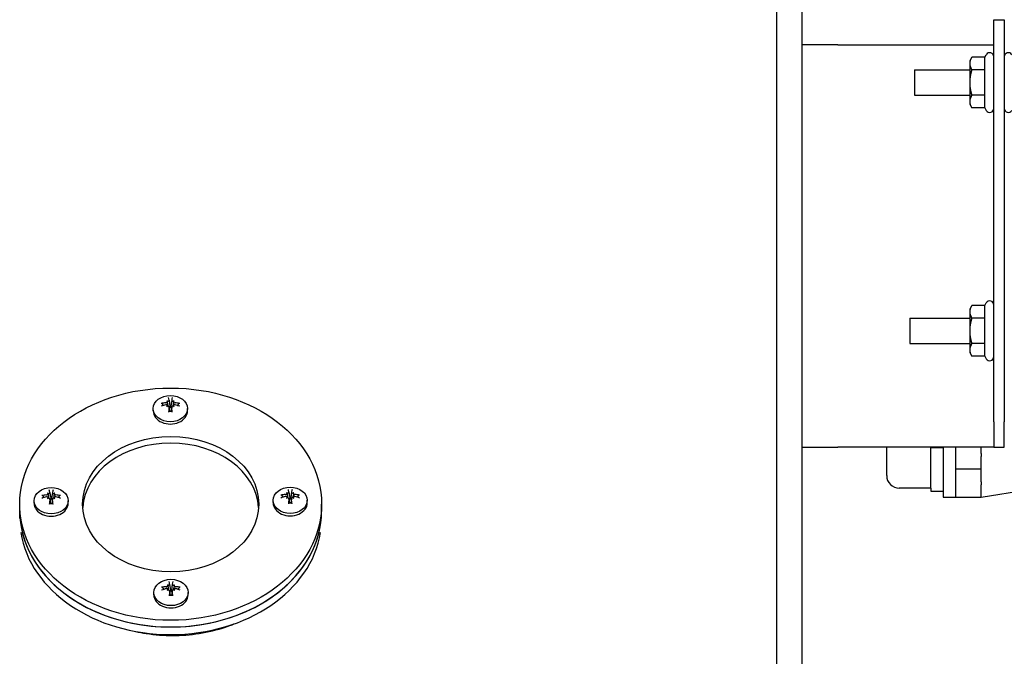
# Model space of a CAD drawing. Header units: inches. Extents: x 24 to 1128, y -94 to 748.
# Tile 38 of 256: x 306 to 316, y 204 to 210. Entities that reach past the tile are written whole.
import ezdxf

# ---------------------------------------------------------------- set-up
doc = ezdxf.new("R2010")
doc.units = ezdxf.units.IN
doc.header["$LTSCALE"] = 32
doc.header["$MEASUREMENT"] = 0
doc.layers.add('Visible (ANSI)', color=7, linetype='Continuous', lineweight=30)

msp = doc.modelspace()

# ---------------------------------------------------------------- linework, layer by layer
at = {"layer": 'Visible (ANSI)'}
for p, q in [((313.67063, 212.79747), (313.67063, 196.3471)), ((313.67063, 212.79747), (313.67063, 196.3471)), ((313.92063, 212.79747), (313.92063, 196.34716)), ((315.82872, 206.04747), (315.82872, 210.04747)), ((315.82872, 210.04747), (315.93332, 210.04747)), ((315.93332, 210.04747), (315.93332, 206.04747)), ((314.27923, 209.79747), (313.92063, 209.79747)), ((314.27923, 209.79747), (315.82872, 209.79747)), ((315.59272, 209.64147), (315.61228, 209.67535)), ((315.59272, 209.61213), (315.59272, 209.64147)), ((315.74015, 209.67535), (315.61228, 209.67535)), ((315.74015, 209.67535), (315.75407, 209.69947)), ((315.74015, 209.54891), (315.74015, 209.67535)), ((315.04021, 209.54747), (315.59272, 209.54747)), ((315.04021, 209.54747), (315.04021, 209.29747)), ((315.59272, 209.42247), (315.59272, 209.61213)), ((315.74015, 209.54891), (315.61228, 209.54891)), ((315.74015, 209.29603), (315.74015, 209.54891)), ((315.59272, 209.23282), (315.59272, 209.42247)), ((315.04021, 209.29747), (315.59272, 209.29747)), ((315.74015, 209.29603), (315.61228, 209.29603)), ((315.74015, 209.1696), (315.74015, 209.29603)), ((315.59272, 209.20347), (315.59272, 209.23282)), ((315.59272, 209.20347), (315.61228, 209.1696)), ((315.74015, 209.1696), (315.61228, 209.1696)), ((315.74015, 209.1696), (315.75407, 209.14547)), ((315.59272, 207.17272), (315.61228, 207.2066)), ((315.74015, 207.2066), (315.61228, 207.2066)), ((315.74015, 207.2066), (315.75407, 207.23072)), ((315.74015, 207.08016), (315.74015, 207.2066)), ((315.59272, 207.14338), (315.59272, 207.17272)), ((315.59272, 206.95372), (315.59272, 207.14338)), ((314.99371, 207.07872), (315.59272, 207.07872)), ((314.99371, 207.07872), (314.99371, 206.82872)), ((315.74015, 207.08016), (315.61228, 207.08016)), ((315.74015, 206.82728), (315.74015, 207.08016)), ((315.59272, 206.76406), (315.59272, 206.95372)), ((314.99371, 206.82872), (315.59272, 206.82872)), ((315.74015, 206.82728), (315.61228, 206.82728)), ((315.74015, 206.70084), (315.74015, 206.82728)), ((315.59272, 206.73472), (315.59272, 206.76406)), ((315.59272, 206.73472), (315.61228, 206.70084)), ((315.74015, 206.70084), (315.61228, 206.70084)), ((315.74015, 206.70084), (315.75407, 206.67672)), ((307.61175, 206.25585), (307.61617, 206.2519)), ((307.61733, 206.21013), (307.61825, 206.20349)), ((307.61736, 206.25014), (307.6207, 206.22592)), ((307.6358, 206.26347), (307.64397, 206.20424)), ((307.66137, 206.26347), (307.6532, 206.20424)), ((307.6798, 206.25014), (307.67647, 206.22592)), ((307.67983, 206.21013), (307.67892, 206.20349)), ((307.68542, 206.25585), (307.681, 206.2519)), ((307.47858, 206.15743), (307.47858, 206.18055)), ((307.63575, 206.19539), (307.64184, 206.15122)), ((307.66142, 206.19539), (307.65533, 206.15122)), ((307.81858, 206.15743), (307.81858, 206.18055)), ((315.82872, 206.04747), (315.82872, 205.79747)), ((315.93332, 205.79747), (315.93332, 206.04747)), ((313.92063, 205.79747), (314.27923, 205.79747)), ((315.82872, 205.79747), (314.27923, 205.79747)), ((314.76463, 205.51497), (314.76463, 205.79747)), ((315.20213, 205.38997), (315.20213, 205.79747)), ((315.20213, 205.79397), (315.32713, 205.79397)), ((315.32713, 205.79747), (315.32713, 205.30097)), ((315.45213, 205.57747), (315.45213, 205.79747)), ((315.70213, 205.73276), (315.70213, 205.79747)), ((315.70213, 205.73276), (315.70213, 205.70369)), ((315.82872, 205.79747), (315.93332, 205.79747)), ((315.70213, 205.57747), (315.70213, 205.70369)), ((315.45213, 205.29597), (315.45213, 205.57747)), ((315.70213, 205.57747), (315.45213, 205.57747)), ((315.70213, 205.45126), (315.70213, 205.57747)), ((315.70213, 205.45126), (315.70213, 205.42219)), ((306.4269, 205.33969), (306.43132, 205.33573)), ((306.43251, 205.33397), (306.43585, 205.30975)), ((306.45095, 205.3473), (306.45912, 205.28807)), ((306.47652, 205.3473), (306.46835, 205.28807)), ((306.49496, 205.33397), (306.49162, 205.30975)), ((306.50057, 205.33969), (306.49615, 205.33573)), ((308.8019, 205.34376), (308.80631, 205.33981)), ((308.80751, 205.33805), (308.81085, 205.31383)), ((308.82595, 205.35138), (308.83411, 205.29215)), ((308.85151, 205.35138), (308.84335, 205.29215)), ((308.86995, 205.33805), (308.86661, 205.31383)), ((308.87556, 205.34376), (308.87115, 205.33981)), ((315.20213, 205.38997), (314.88963, 205.38997)), ((315.20213, 205.38997), (315.20213, 205.36097)), ((315.20213, 205.36097), (315.32713, 205.36097)), ((315.70213, 205.29597), (315.70213, 205.42219)), ((316.26463, 205.38797), (315.70213, 205.29547)), ((306.15123, 205.16377), (306.15123, 205.23054)), ((306.29373, 205.24126), (306.29373, 205.26438)), ((306.43248, 205.29396), (306.4334, 205.28732)), ((306.4509, 205.27923), (306.45699, 205.23505)), ((306.47657, 205.27923), (306.47048, 205.23505)), ((306.49498, 205.29396), (306.49407, 205.28732)), ((306.63373, 205.24126), (306.63373, 205.26438)), ((308.66873, 205.24534), (308.66873, 205.26846)), ((308.80748, 205.29804), (308.80839, 205.2914)), ((308.8259, 205.2833), (308.83199, 205.23913)), ((308.85156, 205.2833), (308.84547, 205.23913)), ((308.86998, 205.29804), (308.86906, 205.2914)), ((309.00873, 205.24534), (309.00873, 205.26846)), ((309.15123, 205.16377), (309.15123, 205.23054)), ((315.32713, 205.30097), (315.45213, 205.30097)), ((315.70213, 205.29597), (315.45213, 205.29597)), ((315.70213, 205.29597), (315.70213, 205.29547)), ((306.15123, 205.08807), (306.15123, 205.16377)), ((309.15123, 205.08807), (309.15123, 205.16377)), ((307.48388, 204.32917), (307.48388, 204.35229)), ((307.61705, 204.4276), (307.62146, 204.42364)), ((307.62263, 204.38187), (307.62355, 204.37523)), ((307.62266, 204.42188), (307.626, 204.39766)), ((307.64105, 204.36714), (307.64714, 204.32296)), ((307.6411, 204.43521), (307.64926, 204.37598)), ((307.66666, 204.43521), (307.6585, 204.37598)), ((307.66671, 204.36714), (307.66062, 204.32296)), ((307.6851, 204.42188), (307.68176, 204.39766)), ((307.68513, 204.38187), (307.68421, 204.37523)), ((307.69071, 204.4276), (307.6863, 204.42364)), ((307.82388, 204.32917), (307.82388, 204.35229))]:
    msp.add_line(p, q, dxfattribs=at)
for centre, radius, start, end in [((315.78872, 209.67947), 0.04, 0, 150), ((315.97332, 209.67947), 0.04, 30, 180), ((315.78872, 209.16547), 0.04, 210, 0), ((315.97332, 209.16547), 0.04, 180, 330), ((315.78872, 207.21072), 0.04, 0, 150), ((315.78872, 206.69672), 0.04, 210, 0), ((314.88963, 205.51497), 0.125, 180, 270), ((307.67053, 205.06288), 1.1875, 299.626815, 299.647442)]:
    msp.add_arc(centre, radius, start, end, dxfattribs=at)
for centre, major_axis in [((307.65123, 205.23054), (1.5, 0)), ((307.64858, 206.18055), (0.17, 0)), ((307.65123, 205.23054), (0.875, 0)), ((306.46373, 205.26438), (-0.17, 0)), ((308.83873, 205.26846), (0.17, 0)), ((307.65388, 204.35229), (-0.17, 0))]:
    msp.add_ellipse(centre, major_axis=major_axis, ratio=0.7697945, dxfattribs=at)
for centre, major_axis, ratio, start_param, end_param in [((307.64666, 206.08127), (0.21589, -0.04544), 0.6959061, 1.9217465, 2.1469588), ((307.64666, 206.101), (-0.21706, -0.03944), 0.5617221, 4.8161654, 5.0413777), ((307.71704, 206.1683), (0.14657, -0.12883), 0.0269446, 3.9349378, 3.9873437), ((307.59041, 206.07082), (-0.06228, 0.18493), 0.8061243, 5.7025611, 5.754967), ((307.71704, 206.07874), (-0.03281, -0.19236), 0.7428499, 4.1159979, 4.1684038), ((307.6213, 206.27277), (0.00639, 0.02066), 0.4785366, 3.264077, 3.6142809), ((307.6055, 206.26061), (-0.01179, 0.00994), 0.0314551, 3.2576162, 3.6078201), ((307.6055, 206.2186), (-0.00756, 0.01991), 0.4543348, 3.5901822, 3.9267815), ((307.6614, 206.09262), (-0.03741, 0.21742), 0.0273244, 5.6144, 5.8396123), ((307.63576, 206.09262), (-0.03741, -0.21742), 0.0273244, 3.5851657, 3.810378), ((307.70676, 206.07082), (-0.06228, -0.18493), 0.8061243, 3.669811, 3.7222169), ((307.67587, 206.27277), (0.00639, -0.02066), 0.4785366, 5.810497, 6.1607009), ((307.58013, 206.1683), (0.14657, 0.12883), 0.0269446, 5.4374342, 5.4898402), ((307.69167, 206.26061), (0.01179, 0.00994), 0.0314551, 2.6753652, 3.0255691), ((307.58013, 206.07874), (-0.03281, 0.19236), 0.7428499, 5.2563741, 5.3087801), ((307.69167, 206.2186), (-0.00756, -0.01991), 0.4543348, 5.4979965, 5.8345958), ((307.65051, 206.08127), (0.21589, 0.04544), 0.6959061, 0.9946339, 1.2198462), ((307.65051, 206.101), (-0.21706, 0.03944), 0.5617221, 4.3834002, 4.6086125), ((307.64858, 206.15743), (-0.17, 0), 0.7697945, 0, 3.1415927), ((307.59041, 206.17622), (0.16152, 0.10951), 0.0363298, 1.361279, 1.4136849), ((307.6614, 206.08965), (0.01302, 0.22023), 0.1615085, 1.095388, 1.3206004), ((307.64858, 206.16834), (-0.04718, 0), 0.7697945, 4.6136434, 4.8111346), ((307.63576, 206.08965), (0.01302, -0.22023), 0.1615085, 1.8209923, 2.0462046), ((307.70676, 206.17622), (0.16152, -0.10951), 0.0363298, 1.7279077, 1.7803137), ((307.65123, 205.16377), (-0.875, 0), 0.7697945, 3.1911737, 6.2336042), ((306.53219, 205.25213), (0.14657, -0.12883), 0.0269446, 3.9349378, 3.9873437), ((306.40556, 205.15465), (-0.06228, 0.18493), 0.8061243, 5.7025611, 5.754967), ((306.43645, 205.3566), (0.00639, 0.02066), 0.4785366, 3.264077, 3.6142809), ((306.42065, 205.34444), (-0.01179, 0.00994), 0.0314551, 3.2576162, 3.6078201), ((306.47656, 205.17645), (-0.03741, 0.21742), 0.0273244, 5.6144, 5.8396123), ((306.45091, 205.17645), (-0.03741, -0.21742), 0.0273244, 3.5851657, 3.810378), ((306.52191, 205.15465), (-0.06228, -0.18493), 0.8061243, 3.669811, 3.7222169), ((306.49102, 205.3566), (0.00639, -0.02066), 0.4785366, 5.810497, 6.1607009), ((306.39528, 205.25213), (0.14657, 0.12883), 0.0269446, 5.4374342, 5.4898402), ((306.50682, 205.34444), (0.01179, 0.00994), 0.0314551, 2.6753652, 3.0255691), ((308.90719, 205.25621), (0.14657, -0.12883), 0.0269446, 3.9349378, 3.9873437), ((308.78055, 205.15873), (-0.06228, 0.18493), 0.8061243, 5.7025611, 5.754967), ((308.81144, 205.36068), (0.00639, 0.02066), 0.4785366, 3.264077, 3.6142809), ((308.79564, 205.34852), (-0.01179, 0.00994), 0.0314551, 3.2576162, 3.6078201), ((308.85155, 205.18053), (-0.03741, 0.21742), 0.0273244, 5.6144, 5.8396123), ((308.82591, 205.18053), (-0.03741, -0.21742), 0.0273244, 3.5851657, 3.810378), ((308.8969, 205.15873), (-0.06228, -0.18493), 0.8061243, 3.669811, 3.7222169), ((308.86601, 205.36068), (0.00639, -0.02066), 0.4785366, 5.810497, 6.1607009), ((308.77027, 205.25621), (0.14657, 0.12883), 0.0269446, 5.4374342, 5.4898402), ((308.88182, 205.34852), (0.01179, 0.00994), 0.0314551, 2.6753652, 3.0255691), ((306.46373, 205.24126), (-0.17, 0), 0.7697945, 0, 3.1415927), ((306.46181, 205.1651), (0.21589, -0.04544), 0.6959061, 1.9217465, 2.1469588), ((306.46181, 205.18484), (-0.21706, -0.03944), 0.5617221, 4.8161654, 5.0413777), ((306.53219, 205.16257), (-0.03281, -0.19236), 0.7428499, 4.1159979, 4.1684038), ((306.40556, 205.26005), (0.16152, 0.10951), 0.0363298, 1.361279, 1.4136849), ((306.42065, 205.30243), (-0.00756, 0.01991), 0.4543348, 3.5901822, 3.9267815), ((306.47656, 205.17349), (0.01302, 0.22023), 0.1615085, 1.095388, 1.3206004), ((306.46373, 205.25217), (-0.04718, 0), 0.7697945, 4.6136434, 4.8111346), ((306.45091, 205.17349), (0.01302, -0.22023), 0.1615085, 1.8209923, 2.0462046), ((306.52191, 205.26005), (0.16152, -0.10951), 0.0363298, 1.7279077, 1.7803137), ((306.39528, 205.16257), (-0.03281, 0.19236), 0.7428499, 5.2563741, 5.3087801), ((306.50682, 205.30243), (-0.00756, -0.01991), 0.4543348, 5.4979965, 5.8345958), ((306.46566, 205.1651), (0.21589, 0.04544), 0.6959061, 0.9946339, 1.2198462), ((306.46566, 205.18484), (-0.21706, 0.03944), 0.5617221, 4.3834002, 4.6086125), ((308.83873, 205.24534), (-0.17, 0), 0.7697945, 0, 3.1415927), ((308.8368, 205.16918), (0.21589, -0.04544), 0.6959061, 1.9217465, 2.1469588), ((308.8368, 205.18891), (-0.21706, -0.03944), 0.5617221, 4.8161654, 5.0413777), ((308.90719, 205.16665), (-0.03281, -0.19236), 0.7428499, 4.1159979, 4.1684038), ((308.78055, 205.26413), (0.16152, 0.10951), 0.0363298, 1.361279, 1.4136849), ((308.79564, 205.30651), (-0.00756, 0.01991), 0.4543348, 3.5901822, 3.9267815), ((308.85155, 205.17756), (0.01302, 0.22023), 0.1615085, 1.095388, 1.3206004), ((308.83873, 205.25625), (-0.04718, 0), 0.7697945, 4.6136434, 4.8111346), ((308.82591, 205.17756), (0.01302, -0.22023), 0.1615085, 1.8209923, 2.0462046), ((308.8969, 205.26413), (0.16152, -0.10951), 0.0363298, 1.7279077, 1.7803137), ((308.77027, 205.16665), (-0.03281, 0.19236), 0.7428499, 5.2563741, 5.3087801), ((308.88182, 205.30651), (-0.00756, -0.01991), 0.4543348, 5.4979965, 5.8345958), ((308.84065, 205.16918), (0.21589, 0.04544), 0.6959061, 0.9946339, 1.2198462), ((308.84065, 205.18891), (-0.21706, 0.03944), 0.5617221, 4.3834002, 4.6086125), ((307.65123, 205.16377), (-1.5, 0), 0.7697945, 0, 3.1415927), ((307.65123, 205.16377), (1.5, 0), 0.7697945, 3.1415927, 6.2831853), ((307.65123, 205.08782), (1.5, 0), 0.7697945, 3.2628703, 6.1619076), ((307.6667, 204.26436), (-0.03741, 0.21742), 0.0273244, 5.6144, 5.8396123), ((307.64106, 204.26436), (-0.03741, -0.21742), 0.0273244, 3.5851657, 3.810378), ((307.65195, 204.25301), (0.21589, -0.04544), 0.6959061, 1.9217465, 2.1469588), ((307.65195, 204.27275), (-0.21706, -0.03944), 0.5617221, 4.8161654, 5.0413777), ((307.72234, 204.34004), (0.14657, -0.12883), 0.0269446, 3.9349378, 3.9873437), ((307.59571, 204.24256), (-0.06228, 0.18493), 0.8061243, 5.7025611, 5.754967), ((307.72234, 204.25048), (-0.03281, -0.19236), 0.7428499, 4.1159979, 4.1684038), ((307.59571, 204.34796), (0.16152, 0.10951), 0.0363298, 1.361279, 1.4136849), ((307.62659, 204.44451), (0.00639, 0.02066), 0.4785366, 3.264077, 3.6142809), ((307.61079, 204.43235), (-0.01179, 0.00994), 0.0314551, 3.2576162, 3.6078201), ((307.61079, 204.39034), (-0.00756, 0.01991), 0.4543348, 3.5901822, 3.9267815), ((307.6667, 204.2614), (0.01302, 0.22023), 0.1615085, 1.095388, 1.3206004), ((307.65388, 204.34008), (-0.04718, 0), 0.7697945, 4.6136434, 4.8111346), ((307.64106, 204.2614), (0.01302, -0.22023), 0.1615085, 1.8209923, 2.0462046), ((307.71205, 204.24256), (-0.06228, -0.18493), 0.8061243, 3.669811, 3.7222169), ((307.68117, 204.44451), (0.00639, -0.02066), 0.4785366, 5.810497, 6.1607009), ((307.71205, 204.34796), (0.16152, -0.10951), 0.0363298, 1.7279077, 1.7803137), ((307.58542, 204.34004), (0.14657, 0.12883), 0.0269446, 5.4374342, 5.4898402), ((307.69697, 204.43235), (0.01179, 0.00994), 0.0314551, 2.6753652, 3.0255691), ((307.58542, 204.25048), (-0.03281, 0.19236), 0.7428499, 5.2563741, 5.3087801), ((307.69697, 204.39034), (-0.00756, -0.01991), 0.4543348, 5.4979965, 5.8345958), ((307.65581, 204.25301), (0.21589, 0.04544), 0.6959061, 0.9946339, 1.2198462), ((307.65581, 204.27275), (-0.21706, 0.03944), 0.5617221, 4.3834002, 4.6086125), ((307.65388, 204.32917), (-0.17, 0), 0.7697945, 0, 3.1415927), ((307.65123, 204.96782), (1.36, 0), 0.7697945, 5.1467935, 5.1923399)]:
    msp.add_ellipse(centre, major_axis=major_axis, ratio=ratio, start_param=start_param, end_param=end_param, dxfattribs=at)
for points, weights in [([(315.59272, 209.61213), (315.59272, 209.64147), (315.61228, 209.67535)], [1, 1.0379548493, 1]), ([(315.61228, 209.54891), (315.59272, 209.58279), (315.59272, 209.61213)], [1, 1.0379548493, 1]), ([(315.59272, 209.42247), (315.59272, 209.48116), (315.61228, 209.54891)], [1, 1.0379548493, 1]), ([(315.61228, 209.29603), (315.59272, 209.36379), (315.59272, 209.42247)], [1, 1.0379548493, 1]), ([(315.59272, 209.23282), (315.59272, 209.26216), (315.61228, 209.29603)], [1, 1.0379548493, 1]), ([(315.61228, 209.1696), (315.59272, 209.20347), (315.59272, 209.23282)], [1, 1.0379548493, 1]), ([(315.59272, 207.14338), (315.59272, 207.17272), (315.61228, 207.2066)], [1, 1.0379548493, 1]), ([(315.61228, 207.08016), (315.59272, 207.11404), (315.59272, 207.14338)], [1, 1.0379548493, 1]), ([(315.59272, 206.95372), (315.59272, 207.0124), (315.61228, 207.08016)], [1, 1.0379548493, 1]), ([(315.61228, 206.82728), (315.59272, 206.89504), (315.59272, 206.95372)], [1, 1.0379548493, 1]), ([(315.59272, 206.76406), (315.59272, 206.7934), (315.61228, 206.82728)], [1, 1.0379548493, 1]), ([(315.61228, 206.70084), (315.59272, 206.73472), (315.59272, 206.76406)], [1, 1.0379548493, 1]), ([(307.56624, 206.22812), (307.57193, 206.21903), (307.57688, 206.21114)], [1.00573011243, 1.01502170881, 1.01939982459]), ([(307.72028, 206.21114), (307.72523, 206.21903), (307.73092, 206.22812)], [1.01939982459, 1.01502170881, 1.00573011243]), ([(306.3814, 205.31196), (306.38708, 205.30287), (306.39203, 205.29497)], [1.00573011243, 1.01502170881, 1.01939982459]), ([(306.53543, 205.29497), (306.54039, 205.30287), (306.54607, 205.31196)], [1.01939982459, 1.01502170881, 1.00573011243]), ([(308.75639, 205.31603), (308.76208, 205.30694), (308.76703, 205.29905)], [1.00573011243, 1.01502170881, 1.01939982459]), ([(308.91043, 205.29905), (308.91538, 205.30694), (308.92107, 205.31603)], [1.01939982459, 1.01502170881, 1.00573011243]), ([(307.57154, 204.39987), (307.57723, 204.39078), (307.58218, 204.38288)], [1.00573011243, 1.01502170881, 1.01939982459]), ([(307.72558, 204.38288), (307.73053, 204.39078), (307.73622, 204.39987)], [1.01939982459, 1.01502170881, 1.00573011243])]:
    msp.add_rational_spline(points, weights, degree=2, dxfattribs=at)
for points, knots in [([(307.56624, 206.22812), (307.56586, 206.22871), (307.56532, 206.22933), (307.56406, 206.23039), (307.56307, 206.23098), (307.56123, 206.23174), (307.56006, 206.23205), (307.55806, 206.23228), (307.55687, 206.23225), (307.55582, 206.23206), (307.55569, 206.23203), (307.55556, 206.23201)], [0.070980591, 0.070980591, 0.070980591, 0.070980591, 0.077295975, 0.077295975, 0.085001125, 0.085001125, 0.092713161, 0.092713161, 0.100429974, 0.100429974, 0.101478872, 0.101478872, 0.101478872, 0.101478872]), ([(307.60213, 206.23797), (307.60379, 206.23804), (307.6056, 206.23834), (307.60906, 206.23943), (307.61071, 206.24021), (307.61338, 206.24196), (307.61459, 206.24304), (307.6164, 206.24537), (307.617, 206.24662), (307.61747, 206.24877), (307.61748, 206.2498), (307.61724, 206.25078)], [-0.210261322, -0.210261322, -0.210261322, -0.210261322, -0.197255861, -0.197255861, -0.1842504, -0.1842504, -0.171609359, -0.171609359, -0.158968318, -0.158968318, -0.14828138, -0.14828138, -0.14828138, -0.14828138]), ([(307.61724, 206.20694), (307.61737, 206.20765), (307.61743, 206.20834), (307.6174, 206.2104), (307.61705, 206.21185), (307.61569, 206.21442), (307.61467, 206.21554), (307.61233, 206.21724), (307.61084, 206.21792), (307.6076, 206.21867), (307.60584, 206.21874), (307.60352, 206.21848), (307.60283, 206.21836), (307.60213, 206.21819)], [-0.190146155, -0.190146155, -0.190146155, -0.190146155, -0.184090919, -0.184090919, -0.171456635, -0.171456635, -0.158822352, -0.158822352, -0.146041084, -0.146041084, -0.133259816, -0.133259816, -0.128014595, -0.128014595, -0.128014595, -0.128014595]), ([(307.62011, 206.25299), (307.62092, 206.25297), (307.62173, 206.25299), (307.62417, 206.2532), (307.62593, 206.25356), (307.62918, 206.25468), (307.63066, 206.25544), (307.63303, 206.25712), (307.63406, 206.25815), (307.63545, 206.26033), (307.63581, 206.26148), (307.63586, 206.26296), (307.63583, 206.2634), (307.63574, 206.26383)], [-0.190146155, -0.190146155, -0.190146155, -0.190146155, -0.184090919, -0.184090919, -0.171456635, -0.171456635, -0.158822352, -0.158822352, -0.146041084, -0.146041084, -0.133259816, -0.133259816, -0.128014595, -0.128014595, -0.128014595, -0.128014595]), ([(307.6207, 206.22592), (307.62071, 206.22585), (307.62072, 206.22578), (307.62167, 206.21885), (307.62253, 206.212), (307.62335, 206.20511)], [-1.266749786, -1.266749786, -1.266749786, -1.266749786, -1.266031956, -1.266031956, -1.193071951, -1.193071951, -1.193071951, -1.193071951]), ([(307.66143, 206.26383), (307.66121, 206.2628), (307.66131, 206.26163), (307.66222, 206.25935), (307.66303, 206.25824), (307.66506, 206.25638), (307.66638, 206.2555), (307.66941, 206.25411), (307.6711, 206.2536), (307.67412, 206.25307), (307.6756, 206.25295), (307.67706, 206.25299)], [0, 0, 0, 0, 0.013005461, 0.013005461, 0.026010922, 0.026010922, 0.038651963, 0.038651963, 0.051293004, 0.051293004, 0.061979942, 0.061979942, 0.061979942, 0.061979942]), ([(307.67647, 206.22592), (307.67646, 206.22585), (307.67645, 206.22578), (307.67549, 206.21885), (307.67464, 206.212), (307.67382, 206.20511)], [-1.266749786, -1.266749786, -1.266749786, -1.266749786, -1.266031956, -1.266031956, -1.193071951, -1.193071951, -1.193071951, -1.193071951]), ([(307.69503, 206.21819), (307.69338, 206.21859), (307.69156, 206.21875), (307.6881, 206.21844), (307.68646, 206.21796), (307.68379, 206.2166), (307.68257, 206.21563), (307.68076, 206.21331), (307.68017, 206.21195), (307.67969, 206.20946), (307.67969, 206.2082), (307.67993, 206.20694)], [-0.210261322, -0.210261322, -0.210261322, -0.210261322, -0.197255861, -0.197255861, -0.1842504, -0.1842504, -0.171609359, -0.171609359, -0.158968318, -0.158968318, -0.14828138, -0.14828138, -0.14828138, -0.14828138]), ([(307.67993, 206.25078), (307.6798, 206.25023), (307.67973, 206.24968), (307.67977, 206.24799), (307.68012, 206.24672), (307.68148, 206.24429), (307.68249, 206.24313), (307.68484, 206.24119), (307.68632, 206.24028), (307.68957, 206.23889), (307.69133, 206.23841), (307.69365, 206.23806), (307.69434, 206.238), (307.69503, 206.23797)], [-0.19014563, -0.19014563, -0.19014563, -0.19014563, -0.184090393, -0.184090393, -0.17145611, -0.17145611, -0.158821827, -0.158821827, -0.146040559, -0.146040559, -0.133259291, -0.133259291, -0.12801407, -0.12801407, -0.12801407, -0.12801407]), ([(307.74161, 206.23201), (307.74148, 206.23203), (307.74135, 206.23206), (307.74029, 206.23225), (307.73911, 206.23228), (307.73711, 206.23205), (307.73593, 206.23174), (307.7341, 206.23098), (307.73311, 206.23039), (307.73184, 206.22933), (307.7313, 206.22871), (307.73092, 206.22812)], [0.022192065, 0.022192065, 0.022192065, 0.022192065, 0.023240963, 0.023240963, 0.030957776, 0.030957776, 0.038669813, 0.038669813, 0.046374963, 0.046374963, 0.052690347, 0.052690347, 0.052690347, 0.052690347]), ([(307.63574, 206.19232), (307.63595, 206.19383), (307.63586, 206.19546), (307.63495, 206.19851), (307.63413, 206.19993), (307.63211, 206.20218), (307.63078, 206.20317), (307.62776, 206.20457), (307.62606, 206.20497), (307.62305, 206.20517), (307.62156, 206.20506), (307.62011, 206.20473)], [-0.210260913, -0.210260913, -0.210260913, -0.210260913, -0.197255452, -0.197255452, -0.184249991, -0.184249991, -0.17160895, -0.17160895, -0.158967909, -0.158967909, -0.148280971, -0.148280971, -0.148280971, -0.148280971]), ([(307.63183, 206.15229), (307.63178, 206.1523), (307.63173, 206.15229), (307.63152, 206.15219), (307.63131, 206.15186), (307.63097, 206.15094), (307.63077, 206.15019), (307.63047, 206.14865), (307.63031, 206.14759), (307.63019, 206.14649), (307.63018, 206.14636), (307.63017, 206.14622)], [0.075223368, 0.075223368, 0.075223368, 0.075223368, 0.077295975, 0.077295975, 0.085001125, 0.085001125, 0.092713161, 0.092713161, 0.100429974, 0.100429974, 0.101478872, 0.101478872, 0.101478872, 0.101478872]), ([(307.66534, 206.15229), (307.66314, 206.15195), (307.66092, 206.15168), (307.65645, 206.15127), (307.65421, 206.15113), (307.64971, 206.15099), (307.64746, 206.15099), (307.64296, 206.15113), (307.64072, 206.15127), (307.63625, 206.15168), (307.63403, 206.15195), (307.63183, 206.15229)], [1.37223807, 1.37223807, 1.37223807, 1.37223807, 1.45166137, 1.45166137, 1.53108468, 1.53108468, 1.61050798, 1.61050798, 1.68993128, 1.68993128, 1.76935458, 1.76935458, 1.76935458, 1.76935458]), ([(307.63735, 206.18379), (307.63772, 206.18411), (307.63808, 206.18445), (307.63977, 206.18621), (307.64088, 206.18789), (307.64267, 206.19148), (307.64342, 206.19374), (307.64423, 206.19838), (307.6443, 206.20076), (307.64411, 206.20294), (307.64407, 206.20337), (307.64402, 206.20381), (307.64396, 206.20424)], [-0.052035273, -0.052035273, -0.052035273, -0.052035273, -0.048388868, -0.048388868, -0.033969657, -0.033969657, -0.016984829, -0.016984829, 0, 0, 0, 0.003372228, 0.003372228, 0.003372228, 0.003372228]), ([(307.6532, 206.20424), (307.65314, 206.20381), (307.65309, 206.20337), (307.65286, 206.20076), (307.65294, 206.19838), (307.65375, 206.19374), (307.65449, 206.19148), (307.65628, 206.18789), (307.65739, 206.18621), (307.65909, 206.18445), (307.65945, 206.18411), (307.65982, 206.18379)], [-0.128988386, -0.128988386, -0.128988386, -0.128988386, -0.125616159, -0.125616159, -0.10863133, -0.10863133, -0.091646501, -0.091646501, -0.07722729, -0.07722729, -0.073580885, -0.073580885, -0.073580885, -0.073580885]), ([(307.67706, 206.20473), (307.67624, 206.20491), (307.67543, 206.20503), (307.673, 206.20519), (307.67124, 206.20501), (307.66799, 206.20403), (307.6665, 206.20323), (307.66414, 206.2013), (307.6631, 206.20004), (307.66171, 206.19723), (307.66136, 206.19567), (307.6613, 206.19358), (307.66134, 206.19296), (307.66143, 206.19232)], [-0.19014563, -0.19014563, -0.19014563, -0.19014563, -0.184090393, -0.184090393, -0.17145611, -0.17145611, -0.158821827, -0.158821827, -0.146040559, -0.146040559, -0.133259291, -0.133259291, -0.12801407, -0.12801407, -0.12801407, -0.12801407]), ([(307.667, 206.14622), (307.66699, 206.14636), (307.66697, 206.14649), (307.66685, 206.14759), (307.6667, 206.14865), (307.6664, 206.15019), (307.6662, 206.15094), (307.66585, 206.15186), (307.66565, 206.15219), (307.66543, 206.15229), (307.66539, 206.1523), (307.66534, 206.15229)], [0.022192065, 0.022192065, 0.022192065, 0.022192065, 0.023240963, 0.023240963, 0.030957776, 0.030957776, 0.038669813, 0.038669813, 0.046374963, 0.046374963, 0.04844757, 0.04844757, 0.04844757, 0.04844757]), ([(306.41729, 205.3218), (306.41894, 205.32187), (306.42075, 205.32217), (306.42421, 205.32326), (306.42586, 205.32404), (306.42853, 205.32579), (306.42974, 205.32687), (306.43156, 205.3292), (306.43215, 205.33046), (306.43263, 205.33261), (306.43263, 205.33364), (306.43239, 205.33461)], [0, 0, 0, 0, 0.013005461, 0.013005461, 0.026010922, 0.026010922, 0.038651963, 0.038651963, 0.051293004, 0.051293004, 0.061979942, 0.061979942, 0.061979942, 0.061979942]), ([(306.43526, 205.33682), (306.43607, 205.3368), (306.43689, 205.33682), (306.43932, 205.33703), (306.44108, 205.33739), (306.44433, 205.33851), (306.44581, 205.33927), (306.44818, 205.34095), (306.44921, 205.34198), (306.4506, 205.34416), (306.45096, 205.34531), (306.45102, 205.34679), (306.45098, 205.34723), (306.45089, 205.34767)], [-0.19014563, -0.19014563, -0.19014563, -0.19014563, -0.184090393, -0.184090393, -0.17145611, -0.17145611, -0.158821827, -0.158821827, -0.146040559, -0.146040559, -0.133259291, -0.133259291, -0.12801407, -0.12801407, -0.12801407, -0.12801407]), ([(306.47658, 205.34767), (306.47636, 205.34663), (306.47646, 205.34547), (306.47737, 205.34319), (306.47819, 205.34208), (306.48021, 205.34021), (306.48153, 205.33933), (306.48456, 205.33794), (306.48625, 205.33743), (306.48927, 205.3369), (306.49075, 205.33678), (306.49221, 205.33682)], [-0.210260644, -0.210260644, -0.210260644, -0.210260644, -0.197255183, -0.197255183, -0.184249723, -0.184249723, -0.171608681, -0.171608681, -0.15896764, -0.15896764, -0.148280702, -0.148280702, -0.148280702, -0.148280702]), ([(306.49508, 205.33461), (306.49495, 205.33407), (306.49489, 205.33351), (306.49492, 205.33182), (306.49527, 205.33055), (306.49663, 205.32813), (306.49765, 205.32697), (306.49999, 205.32502), (306.50148, 205.32411), (306.50472, 205.32272), (306.50648, 205.32224), (306.5088, 205.3219), (306.50949, 205.32183), (306.51018, 205.3218)], [-0.190146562, -0.190146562, -0.190146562, -0.190146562, -0.184091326, -0.184091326, -0.171457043, -0.171457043, -0.15882276, -0.15882276, -0.146041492, -0.146041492, -0.133260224, -0.133260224, -0.128015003, -0.128015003, -0.128015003, -0.128015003]), ([(308.79228, 205.32588), (308.79393, 205.32595), (308.79575, 205.32625), (308.79921, 205.32734), (308.80085, 205.32812), (308.80352, 205.32987), (308.80474, 205.33095), (308.80655, 205.33328), (308.80714, 205.33453), (308.80762, 205.33668), (308.80762, 205.33771), (308.80739, 205.33869)], [-0.210260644, -0.210260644, -0.210260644, -0.210260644, -0.197255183, -0.197255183, -0.184249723, -0.184249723, -0.171608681, -0.171608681, -0.15896764, -0.15896764, -0.148280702, -0.148280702, -0.148280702, -0.148280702]), ([(308.81026, 205.3409), (308.81107, 205.34088), (308.81188, 205.3409), (308.81432, 205.34111), (308.81608, 205.34147), (308.81932, 205.34259), (308.82081, 205.34335), (308.82317, 205.34503), (308.82421, 205.34606), (308.8256, 205.34824), (308.82596, 205.34939), (308.82601, 205.35087), (308.82597, 205.35131), (308.82588, 205.35174)], [-0.190146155, -0.190146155, -0.190146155, -0.190146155, -0.184090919, -0.184090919, -0.171456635, -0.171456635, -0.158822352, -0.158822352, -0.146041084, -0.146041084, -0.133259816, -0.133259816, -0.128014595, -0.128014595, -0.128014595, -0.128014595]), ([(308.85157, 205.35174), (308.85136, 205.35071), (308.85145, 205.34954), (308.85236, 205.34726), (308.85318, 205.34615), (308.8552, 205.34429), (308.85653, 205.34341), (308.85955, 205.34202), (308.86125, 205.34151), (308.86426, 205.34098), (308.86575, 205.34086), (308.8672, 205.3409)], [-0.210260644, -0.210260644, -0.210260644, -0.210260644, -0.197255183, -0.197255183, -0.184249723, -0.184249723, -0.171608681, -0.171608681, -0.15896764, -0.15896764, -0.148280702, -0.148280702, -0.148280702, -0.148280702]), ([(308.87007, 205.33869), (308.86994, 205.33814), (308.86988, 205.33759), (308.86992, 205.3359), (308.87026, 205.33463), (308.87162, 205.3322), (308.87264, 205.33104), (308.87498, 205.3291), (308.87647, 205.32819), (308.87971, 205.3268), (308.88147, 205.32632), (308.88379, 205.32597), (308.88448, 205.32591), (308.88518, 205.32588)], [-0.19014563, -0.19014563, -0.19014563, -0.19014563, -0.184090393, -0.184090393, -0.17145611, -0.17145611, -0.158821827, -0.158821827, -0.146040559, -0.146040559, -0.133259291, -0.133259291, -0.12801407, -0.12801407, -0.12801407, -0.12801407]), ([(306.3814, 205.31196), (306.38101, 205.31255), (306.38047, 205.31316), (306.37921, 205.31423), (306.37822, 205.31482), (306.37638, 205.31558), (306.37521, 205.31588), (306.37321, 205.31611), (306.37203, 205.31608), (306.37097, 205.31589), (306.37084, 205.31587), (306.37071, 205.31584)], [0.070980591, 0.070980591, 0.070980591, 0.070980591, 0.077295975, 0.077295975, 0.085001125, 0.085001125, 0.092713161, 0.092713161, 0.100429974, 0.100429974, 0.101478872, 0.101478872, 0.101478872, 0.101478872]), ([(306.43239, 205.29077), (306.43252, 205.29148), (306.43258, 205.29218), (306.43255, 205.29423), (306.4322, 205.29568), (306.43084, 205.29825), (306.42982, 205.29937), (306.42748, 205.30107), (306.42599, 205.30175), (306.42275, 205.3025), (306.42099, 205.30257), (306.41867, 205.30231), (306.41798, 205.30219), (306.41729, 205.30202)], [-0.19014563, -0.19014563, -0.19014563, -0.19014563, -0.184090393, -0.184090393, -0.17145611, -0.17145611, -0.158821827, -0.158821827, -0.146040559, -0.146040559, -0.133259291, -0.133259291, -0.12801407, -0.12801407, -0.12801407, -0.12801407]), ([(306.45089, 205.27616), (306.45111, 205.27766), (306.45101, 205.27929), (306.4501, 205.28234), (306.44928, 205.28376), (306.44726, 205.28601), (306.44594, 205.287), (306.44291, 205.2884), (306.44121, 205.28881), (306.4382, 205.289), (306.43672, 205.28889), (306.43526, 205.28857)], [-0.210260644, -0.210260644, -0.210260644, -0.210260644, -0.197255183, -0.197255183, -0.184249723, -0.184249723, -0.171608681, -0.171608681, -0.15896764, -0.15896764, -0.148280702, -0.148280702, -0.148280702, -0.148280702]), ([(306.43585, 205.30975), (306.43586, 205.30968), (306.43587, 205.30961), (306.43682, 205.30268), (306.43768, 205.29583), (306.4385, 205.28894)], [-1.266749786, -1.266749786, -1.266749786, -1.266749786, -1.266031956, -1.266031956, -1.193071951, -1.193071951, -1.193071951, -1.193071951]), ([(306.44698, 205.23612), (306.44693, 205.23613), (306.44688, 205.23613), (306.44667, 205.23602), (306.44646, 205.23569), (306.44612, 205.23477), (306.44592, 205.23402), (306.44562, 205.23248), (306.44547, 205.23142), (306.44535, 205.23032), (306.44533, 205.23019), (306.44532, 205.23005)], [0.075223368, 0.075223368, 0.075223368, 0.075223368, 0.077295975, 0.077295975, 0.085001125, 0.085001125, 0.092713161, 0.092713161, 0.100429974, 0.100429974, 0.101478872, 0.101478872, 0.101478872, 0.101478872]), ([(306.48049, 205.23613), (306.47829, 205.23579), (306.47607, 205.23551), (306.4716, 205.2351), (306.46936, 205.23496), (306.46486, 205.23482), (306.46261, 205.23482), (306.45811, 205.23496), (306.45587, 205.2351), (306.4514, 205.23551), (306.44918, 205.23579), (306.44698, 205.23613)], [1.37223807, 1.37223807, 1.37223807, 1.37223807, 1.45166137, 1.45166137, 1.53108468, 1.53108468, 1.61050798, 1.61050798, 1.68993128, 1.68993128, 1.76935458, 1.76935458, 1.76935458, 1.76935458]), ([(306.4525, 205.26762), (306.45287, 205.26794), (306.45323, 205.26828), (306.45492, 205.27005), (306.45604, 205.27172), (306.45782, 205.27531), (306.45857, 205.27757), (306.45938, 205.28221), (306.45946, 205.2846), (306.45926, 205.28677), (306.45923, 205.28721), (306.45918, 205.28764), (306.45912, 205.28807)], [-0.052035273, -0.052035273, -0.052035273, -0.052035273, -0.048388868, -0.048388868, -0.033969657, -0.033969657, -0.016984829, -0.016984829, 0, 0, 0, 0.003372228, 0.003372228, 0.003372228, 0.003372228]), ([(306.46835, 205.28807), (306.46829, 205.28764), (306.46824, 205.28721), (306.46801, 205.2846), (306.46809, 205.28221), (306.4689, 205.27757), (306.46965, 205.27531), (306.47143, 205.27172), (306.47255, 205.27005), (306.47424, 205.26828), (306.4746, 205.26794), (306.47497, 205.26762)], [-0.128988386, -0.128988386, -0.128988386, -0.128988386, -0.125616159, -0.125616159, -0.10863133, -0.10863133, -0.091646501, -0.091646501, -0.07722729, -0.07722729, -0.073580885, -0.073580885, -0.073580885, -0.073580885]), ([(306.49221, 205.28857), (306.4914, 205.28875), (306.49058, 205.28886), (306.48815, 205.28902), (306.48639, 205.28884), (306.48314, 205.28787), (306.48166, 205.28706), (306.47929, 205.28514), (306.47826, 205.28388), (306.47687, 205.28106), (306.47651, 205.2795), (306.47645, 205.27742), (306.47649, 205.27679), (306.47658, 205.27616)], [-0.19014563, -0.19014563, -0.19014563, -0.19014563, -0.184090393, -0.184090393, -0.17145611, -0.17145611, -0.158821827, -0.158821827, -0.146040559, -0.146040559, -0.133259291, -0.133259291, -0.12801407, -0.12801407, -0.12801407, -0.12801407]), ([(306.48215, 205.23005), (306.48214, 205.23019), (306.48212, 205.23032), (306.482, 205.23142), (306.48185, 205.23248), (306.48155, 205.23402), (306.48135, 205.23477), (306.48101, 205.23569), (306.4808, 205.23602), (306.48058, 205.23613), (306.48054, 205.23613), (306.48049, 205.23612)], [0.022192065, 0.022192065, 0.022192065, 0.022192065, 0.023240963, 0.023240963, 0.030957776, 0.030957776, 0.038669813, 0.038669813, 0.046374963, 0.046374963, 0.04844757, 0.04844757, 0.04844757, 0.04844757]), ([(306.49162, 205.30975), (306.49161, 205.30968), (306.4916, 205.30961), (306.49064, 205.30268), (306.48979, 205.29583), (306.48897, 205.28894)], [1.488796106, 1.488796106, 1.488796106, 1.488796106, 1.48951874, 1.48951874, 1.562474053, 1.562474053, 1.562474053, 1.562474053]), ([(306.51018, 205.30202), (306.50853, 205.30242), (306.50671, 205.30259), (306.50326, 205.30227), (306.50161, 205.30179), (306.49894, 205.30043), (306.49772, 205.29947), (306.49591, 205.29714), (306.49532, 205.29578), (306.49484, 205.2933), (306.49484, 205.29204), (306.49508, 205.29077)], [-0.210260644, -0.210260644, -0.210260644, -0.210260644, -0.197255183, -0.197255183, -0.184249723, -0.184249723, -0.171608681, -0.171608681, -0.15896764, -0.15896764, -0.148280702, -0.148280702, -0.148280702, -0.148280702]), ([(306.55676, 205.31584), (306.55663, 205.31587), (306.5565, 205.31589), (306.55544, 205.31608), (306.55426, 205.31611), (306.55226, 205.31588), (306.55109, 205.31558), (306.54925, 205.31482), (306.54826, 205.31423), (306.54699, 205.31316), (306.54645, 205.31255), (306.54607, 205.31196)], [0.022192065, 0.022192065, 0.022192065, 0.022192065, 0.023240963, 0.023240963, 0.030957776, 0.030957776, 0.038669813, 0.038669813, 0.046374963, 0.046374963, 0.052690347, 0.052690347, 0.052690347, 0.052690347]), ([(308.75639, 205.31603), (308.75601, 205.31662), (308.75547, 205.31724), (308.7542, 205.3183), (308.75322, 205.31889), (308.75138, 205.31965), (308.7502, 205.31996), (308.7482, 205.32019), (308.74702, 205.32016), (308.74596, 205.31997), (308.74583, 205.31994), (308.74571, 205.31992)], [0.070980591, 0.070980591, 0.070980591, 0.070980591, 0.077295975, 0.077295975, 0.085001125, 0.085001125, 0.092713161, 0.092713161, 0.100429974, 0.100429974, 0.101478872, 0.101478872, 0.101478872, 0.101478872]), ([(308.80739, 205.29485), (308.80752, 205.29556), (308.80758, 205.29625), (308.80754, 205.29831), (308.80719, 205.29976), (308.80583, 205.30233), (308.80482, 205.30345), (308.80247, 205.30515), (308.80099, 205.30583), (308.79774, 205.30658), (308.79598, 205.30665), (308.79367, 205.30639), (308.79297, 205.30627), (308.79228, 205.3061)], [-0.19014563, -0.19014563, -0.19014563, -0.19014563, -0.184090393, -0.184090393, -0.17145611, -0.17145611, -0.158821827, -0.158821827, -0.146040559, -0.146040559, -0.133259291, -0.133259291, -0.12801407, -0.12801407, -0.12801407, -0.12801407]), ([(308.82588, 205.28023), (308.8261, 205.28174), (308.82601, 205.28337), (308.8251, 205.28642), (308.82428, 205.28784), (308.82225, 205.29009), (308.82093, 205.29108), (308.81791, 205.29248), (308.81621, 205.29288), (308.8132, 205.29308), (308.81171, 205.29297), (308.81026, 205.29264)], [-0.210260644, -0.210260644, -0.210260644, -0.210260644, -0.197255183, -0.197255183, -0.184249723, -0.184249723, -0.171608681, -0.171608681, -0.15896764, -0.15896764, -0.148280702, -0.148280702, -0.148280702, -0.148280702]), ([(308.81085, 205.31383), (308.81086, 205.31376), (308.81087, 205.31369), (308.81182, 205.30676), (308.81267, 205.29991), (308.81349, 205.29302)], [-1.266749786, -1.266749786, -1.266749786, -1.266749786, -1.266031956, -1.266031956, -1.193071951, -1.193071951, -1.193071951, -1.193071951]), ([(308.82197, 205.2402), (308.82193, 205.24021), (308.82188, 205.2402), (308.82167, 205.2401), (308.82146, 205.23977), (308.82111, 205.23885), (308.82092, 205.2381), (308.82062, 205.23656), (308.82046, 205.2355), (308.82034, 205.2344), (308.82033, 205.23427), (308.82031, 205.23413)], [0.075223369, 0.075223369, 0.075223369, 0.075223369, 0.077295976, 0.077295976, 0.085001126, 0.085001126, 0.092713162, 0.092713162, 0.100429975, 0.100429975, 0.101478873, 0.101478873, 0.101478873, 0.101478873]), ([(308.85549, 205.2402), (308.85328, 205.23986), (308.85106, 205.23959), (308.8466, 205.23918), (308.84435, 205.23904), (308.83985, 205.2389), (308.8376, 205.2389), (308.83311, 205.23904), (308.83086, 205.23918), (308.8264, 205.23959), (308.82417, 205.23986), (308.82197, 205.2402)], [1.37223807, 1.37223807, 1.37223807, 1.37223807, 1.45166137, 1.45166137, 1.53108468, 1.53108468, 1.61050798, 1.61050798, 1.68993128, 1.68993128, 1.76935458, 1.76935458, 1.76935458, 1.76935458]), ([(308.82749, 205.2717), (308.82786, 205.27202), (308.82822, 205.27236), (308.82992, 205.27412), (308.83103, 205.2758), (308.83282, 205.27939), (308.83356, 205.28165), (308.83438, 205.28629), (308.83445, 205.28867), (308.83426, 205.29085), (308.83422, 205.29128), (308.83417, 205.29172), (308.83411, 205.29215)], [-0.052035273, -0.052035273, -0.052035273, -0.052035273, -0.048388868, -0.048388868, -0.033969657, -0.033969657, -0.016984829, -0.016984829, 0, 0, 0, 0.003372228, 0.003372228, 0.003372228, 0.003372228]), ([(308.84335, 205.29215), (308.84329, 205.29172), (308.84324, 205.29128), (308.84301, 205.28867), (308.84308, 205.28629), (308.8439, 205.28165), (308.84464, 205.27939), (308.84643, 205.2758), (308.84754, 205.27412), (308.84924, 205.27236), (308.84959, 205.27202), (308.84996, 205.2717)], [-0.128988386, -0.128988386, -0.128988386, -0.128988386, -0.125616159, -0.125616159, -0.10863133, -0.10863133, -0.091646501, -0.091646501, -0.07722729, -0.07722729, -0.073580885, -0.073580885, -0.073580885, -0.073580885]), ([(308.8672, 205.29264), (308.86639, 205.29282), (308.86558, 205.29294), (308.86314, 205.2931), (308.86138, 205.29292), (308.85814, 205.29194), (308.85665, 205.29114), (308.85428, 205.28921), (308.85325, 205.28795), (308.85186, 205.28514), (308.8515, 205.28358), (308.85145, 205.28149), (308.85149, 205.28087), (308.85157, 205.28023)], [-0.19014563, -0.19014563, -0.19014563, -0.19014563, -0.184090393, -0.184090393, -0.17145611, -0.17145611, -0.158821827, -0.158821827, -0.146040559, -0.146040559, -0.133259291, -0.133259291, -0.12801407, -0.12801407, -0.12801407, -0.12801407]), ([(308.85715, 205.23413), (308.85713, 205.23427), (308.85712, 205.2344), (308.857, 205.2355), (308.85684, 205.23656), (308.85654, 205.2381), (308.85634, 205.23885), (308.856, 205.23977), (308.85579, 205.2401), (308.85558, 205.2402), (308.85553, 205.24021), (308.85549, 205.2402)], [0.022192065, 0.022192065, 0.022192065, 0.022192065, 0.023240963, 0.023240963, 0.030957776, 0.030957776, 0.038669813, 0.038669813, 0.046374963, 0.046374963, 0.04844757, 0.04844757, 0.04844757, 0.04844757]), ([(308.86661, 205.31383), (308.8666, 205.31376), (308.86659, 205.31369), (308.86564, 205.30676), (308.86478, 205.29991), (308.86396, 205.29302)], [-1.266749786, -1.266749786, -1.266749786, -1.266749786, -1.266031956, -1.266031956, -1.193071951, -1.193071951, -1.193071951, -1.193071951]), ([(308.88518, 205.3061), (308.88352, 205.3065), (308.88171, 205.30666), (308.87825, 205.30635), (308.87661, 205.30587), (308.87393, 205.30451), (308.87272, 205.30354), (308.87091, 205.30122), (308.87031, 205.29986), (308.86984, 205.29737), (308.86984, 205.29611), (308.87007, 205.29485)], [0, 0, 0, 0, 0.013005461, 0.013005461, 0.026010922, 0.026010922, 0.038651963, 0.038651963, 0.051293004, 0.051293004, 0.061979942, 0.061979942, 0.061979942, 0.061979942]), ([(308.93175, 205.31992), (308.93162, 205.31994), (308.9315, 205.31997), (308.93044, 205.32016), (308.92926, 205.32019), (308.92725, 205.31996), (308.92608, 205.31965), (308.92424, 205.31889), (308.92325, 205.3183), (308.92199, 205.31724), (308.92145, 205.31662), (308.92107, 205.31603)], [0.022192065, 0.022192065, 0.022192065, 0.022192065, 0.023240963, 0.023240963, 0.030957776, 0.030957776, 0.038669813, 0.038669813, 0.046374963, 0.046374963, 0.052690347, 0.052690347, 0.052690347, 0.052690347]), ([(307.57154, 204.39987), (307.57116, 204.40046), (307.57062, 204.40107), (307.56935, 204.40214), (307.56837, 204.40273), (307.56653, 204.40349), (307.56535, 204.40379), (307.56335, 204.40402), (307.56217, 204.40399), (307.56111, 204.4038), (307.56099, 204.40378), (307.56086, 204.40375)], [0.070980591, 0.070980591, 0.070980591, 0.070980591, 0.077295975, 0.077295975, 0.085001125, 0.085001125, 0.092713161, 0.092713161, 0.100429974, 0.100429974, 0.101478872, 0.101478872, 0.101478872, 0.101478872]), ([(307.60743, 204.40971), (307.60908, 204.40978), (307.6109, 204.41008), (307.61436, 204.41117), (307.616, 204.41195), (307.61867, 204.4137), (307.61989, 204.41478), (307.6217, 204.41711), (307.62229, 204.41837), (307.62277, 204.42052), (307.62277, 204.42155), (307.62254, 204.42252)], [-0.210260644, -0.210260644, -0.210260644, -0.210260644, -0.197255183, -0.197255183, -0.184249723, -0.184249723, -0.171608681, -0.171608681, -0.15896764, -0.15896764, -0.148280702, -0.148280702, -0.148280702, -0.148280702]), ([(307.62254, 204.37868), (307.62267, 204.37939), (307.62273, 204.38009), (307.62269, 204.38214), (307.62235, 204.38359), (307.62098, 204.38616), (307.61997, 204.38728), (307.61763, 204.38898), (307.61614, 204.38966), (307.61289, 204.39041), (307.61114, 204.39048), (307.60882, 204.39022), (307.60813, 204.3901), (307.60743, 204.38993)], [-0.19014563, -0.19014563, -0.19014563, -0.19014563, -0.184090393, -0.184090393, -0.17145611, -0.17145611, -0.158821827, -0.158821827, -0.146040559, -0.146040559, -0.133259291, -0.133259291, -0.12801407, -0.12801407, -0.12801407, -0.12801407]), ([(307.62541, 204.42473), (307.62622, 204.42471), (307.62703, 204.42473), (307.62947, 204.42494), (307.63123, 204.4253), (307.63447, 204.42642), (307.63596, 204.42718), (307.63833, 204.42886), (307.63936, 204.42989), (307.64075, 204.43207), (307.64111, 204.43322), (307.64116, 204.4347), (307.64112, 204.43514), (307.64104, 204.43558)], [-0.19014563, -0.19014563, -0.19014563, -0.19014563, -0.184090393, -0.184090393, -0.17145611, -0.17145611, -0.158821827, -0.158821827, -0.146040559, -0.146040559, -0.133259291, -0.133259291, -0.12801407, -0.12801407, -0.12801407, -0.12801407]), ([(307.64104, 204.36407), (307.64125, 204.36557), (307.64116, 204.3672), (307.64025, 204.37025), (307.63943, 204.37167), (307.63741, 204.37392), (307.63608, 204.37491), (307.63306, 204.37631), (307.63136, 204.37672), (307.62835, 204.37691), (307.62686, 204.3768), (307.62541, 204.37648)], [0, 0, 0, 0, 0.013005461, 0.013005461, 0.026010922, 0.026010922, 0.038651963, 0.038651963, 0.051293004, 0.051293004, 0.0619836, 0.0619836, 0.0619836, 0.0619836]), ([(307.626, 204.39766), (307.62601, 204.39759), (307.62602, 204.39752), (307.62697, 204.39059), (307.62783, 204.38374), (307.62864, 204.37685)], [1.488811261, 1.488811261, 1.488811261, 1.488811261, 1.489534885, 1.489534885, 1.562489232, 1.562489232, 1.562489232, 1.562489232]), ([(307.64265, 204.35553), (307.64302, 204.35585), (307.64337, 204.35619), (307.64507, 204.35796), (307.64618, 204.35963), (307.64797, 204.36322), (307.64871, 204.36548), (307.64953, 204.37012), (307.6496, 204.37251), (307.64941, 204.37468), (307.64937, 204.37512), (307.64932, 204.37555), (307.64926, 204.37598)], [-0.052035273, -0.052035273, -0.052035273, -0.052035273, -0.048388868, -0.048388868, -0.033969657, -0.033969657, -0.016984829, -0.016984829, 0, 0, 0, 0.003372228, 0.003372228, 0.003372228, 0.003372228]), ([(307.6585, 204.37598), (307.65844, 204.37555), (307.65839, 204.37512), (307.65816, 204.37251), (307.65823, 204.37012), (307.65905, 204.36548), (307.65979, 204.36322), (307.66158, 204.35963), (307.66269, 204.35796), (307.66439, 204.35619), (307.66474, 204.35585), (307.66511, 204.35553)], [-0.128988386, -0.128988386, -0.128988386, -0.128988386, -0.125616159, -0.125616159, -0.10863133, -0.10863133, -0.091646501, -0.091646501, -0.07722729, -0.07722729, -0.073580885, -0.073580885, -0.073580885, -0.073580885]), ([(307.66673, 204.43558), (307.66651, 204.43454), (307.6666, 204.43338), (307.66751, 204.4311), (307.66833, 204.42999), (307.67035, 204.42812), (307.67168, 204.42724), (307.6747, 204.42585), (307.6764, 204.42534), (307.67941, 204.42481), (307.6809, 204.42469), (307.68235, 204.42473)], [-0.210260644, -0.210260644, -0.210260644, -0.210260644, -0.197255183, -0.197255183, -0.184249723, -0.184249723, -0.171608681, -0.171608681, -0.15896764, -0.15896764, -0.148280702, -0.148280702, -0.148280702, -0.148280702]), ([(307.68235, 204.37648), (307.68154, 204.37666), (307.68073, 204.37677), (307.67829, 204.37693), (307.67653, 204.37675), (307.67329, 204.37578), (307.6718, 204.37497), (307.66943, 204.37305), (307.6684, 204.37179), (307.66701, 204.36897), (307.66665, 204.36741), (307.6666, 204.36533), (307.66664, 204.3647), (307.66673, 204.36407)], [-0.190146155, -0.190146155, -0.190146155, -0.190146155, -0.184090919, -0.184090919, -0.171456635, -0.171456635, -0.158822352, -0.158822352, -0.146041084, -0.146041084, -0.133259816, -0.133259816, -0.128014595, -0.128014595, -0.128014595, -0.128014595]), ([(307.68176, 204.39766), (307.68175, 204.39759), (307.68174, 204.39752), (307.68079, 204.39059), (307.67994, 204.38374), (307.67912, 204.37685)], [-1.266749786, -1.266749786, -1.266749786, -1.266749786, -1.266031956, -1.266031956, -1.193071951, -1.193071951, -1.193071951, -1.193071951]), ([(307.70033, 204.38993), (307.69868, 204.39033), (307.69686, 204.3905), (307.6934, 204.39018), (307.69176, 204.3897), (307.68909, 204.38834), (307.68787, 204.38738), (307.68606, 204.38505), (307.68547, 204.38369), (307.68499, 204.38121), (307.68499, 204.37995), (307.68522, 204.37868)], [-0.210260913, -0.210260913, -0.210260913, -0.210260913, -0.197255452, -0.197255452, -0.184249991, -0.184249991, -0.17160895, -0.17160895, -0.158967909, -0.158967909, -0.148280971, -0.148280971, -0.148280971, -0.148280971]), ([(307.68522, 204.42252), (307.68509, 204.42198), (307.68503, 204.42142), (307.68507, 204.41973), (307.68541, 204.41846), (307.68678, 204.41604), (307.68779, 204.41488), (307.69013, 204.41293), (307.69162, 204.41202), (307.69487, 204.41063), (307.69662, 204.41015), (307.69894, 204.40981), (307.69963, 204.40974), (307.70033, 204.40971)], [-0.19014563, -0.19014563, -0.19014563, -0.19014563, -0.184090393, -0.184090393, -0.17145611, -0.17145611, -0.158821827, -0.158821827, -0.146040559, -0.146040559, -0.133259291, -0.133259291, -0.12801407, -0.12801407, -0.12801407, -0.12801407]), ([(307.7469, 204.40375), (307.74677, 204.40378), (307.74665, 204.4038), (307.74559, 204.40399), (307.74441, 204.40402), (307.74241, 204.40379), (307.74123, 204.40349), (307.73939, 204.40273), (307.73841, 204.40214), (307.73714, 204.40107), (307.7366, 204.40046), (307.73622, 204.39987)], [0.022192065, 0.022192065, 0.022192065, 0.022192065, 0.023240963, 0.023240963, 0.030957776, 0.030957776, 0.038669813, 0.038669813, 0.046374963, 0.046374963, 0.052690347, 0.052690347, 0.052690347, 0.052690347]), ([(307.63712, 204.32403), (307.63708, 204.32404), (307.63703, 204.32404), (307.63682, 204.32393), (307.63661, 204.3236), (307.63627, 204.32268), (307.63607, 204.32193), (307.63577, 204.32039), (307.63561, 204.31933), (307.63549, 204.31823), (307.63548, 204.3181), (307.63546, 204.31796)], [0.075223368, 0.075223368, 0.075223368, 0.075223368, 0.077295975, 0.077295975, 0.085001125, 0.085001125, 0.092713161, 0.092713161, 0.100429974, 0.100429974, 0.101478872, 0.101478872, 0.101478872, 0.101478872]), ([(307.67064, 204.32404), (307.66843, 204.3237), (307.66621, 204.32342), (307.66175, 204.32301), (307.6595, 204.32287), (307.65501, 204.32273), (307.65275, 204.32273), (307.64826, 204.32287), (307.64601, 204.32301), (307.64155, 204.32342), (307.63933, 204.3237), (307.63712, 204.32404)], [1.37223807, 1.37223807, 1.37223807, 1.37223807, 1.45166137, 1.45166137, 1.53108468, 1.53108468, 1.61050798, 1.61050798, 1.68993128, 1.68993128, 1.76935458, 1.76935458, 1.76935458, 1.76935458]), ([(307.6723, 204.31796), (307.67228, 204.3181), (307.67227, 204.31823), (307.67215, 204.31933), (307.67199, 204.32039), (307.67169, 204.32193), (307.67149, 204.32268), (307.67115, 204.3236), (307.67094, 204.32393), (307.67073, 204.32404), (307.67068, 204.32404), (307.67064, 204.32403)], [0.022192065, 0.022192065, 0.022192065, 0.022192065, 0.023240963, 0.023240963, 0.030957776, 0.030957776, 0.038669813, 0.038669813, 0.046374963, 0.046374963, 0.04844757, 0.04844757, 0.04844757, 0.04844757]), ([(307.30323, 203.96465), (307.33736, 203.95697), (307.37174, 203.95038), (307.495, 203.93079), (307.58429, 203.92408), (307.67063, 203.92408), (307.75698, 203.92408), (307.84627, 203.93079), (308.02388, 203.95902), (308.1122, 203.98054), (308.22562, 204.01854), (308.25394, 204.02896), (308.28176, 204.04011)], [20.14236, 20.14236, 20.14236, 20.14236, 20.3976586, 20.3976586, 21.055599, 21.055599, 21.055599, 21.7135698, 21.7135698, 22.3715406, 22.3715406, 22.594704, 22.594704, 22.594704, 22.594704])]:
    msp.add_open_spline(points, degree=3, knots=knots, dxfattribs=at)

doc.saveas('drawing.dxf')
